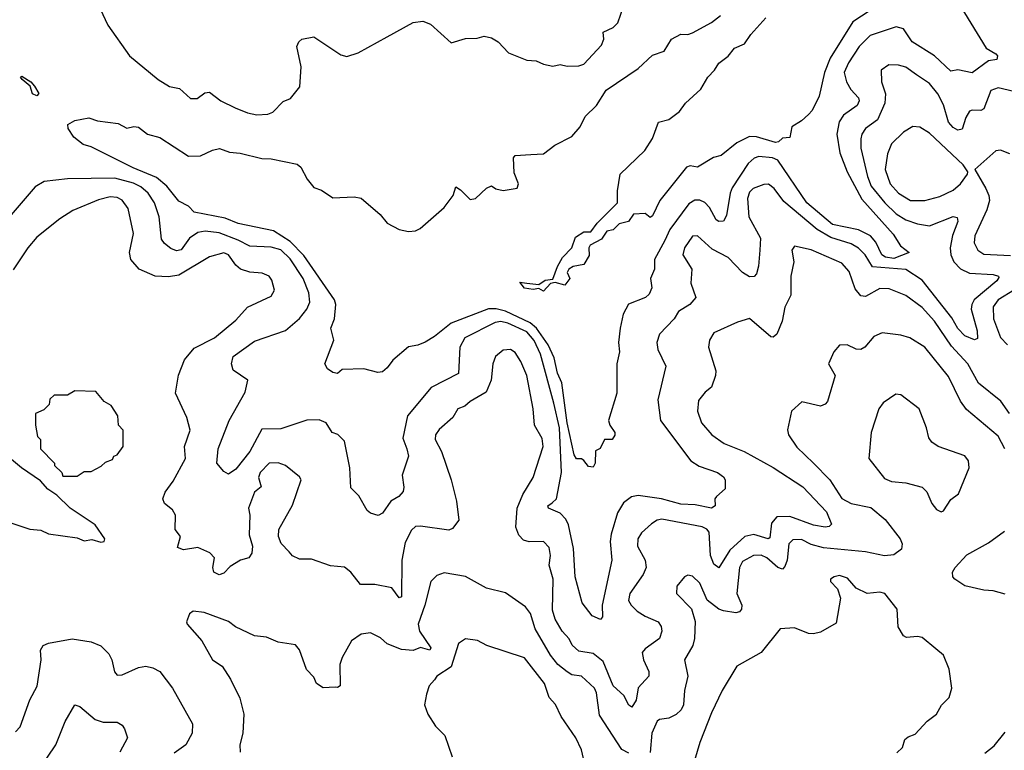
# Model space of a CAD drawing. Extents: x 1468344 to 1613994, y 525695 to 643861.
# Tile 195 of 256: x 1526973 to 1531131, y 587393 to 590478. Entities that reach past the tile are written whole.
import ezdxf

# ---------------------------------------------------------------- set-up
doc = ezdxf.new("R2010")
doc.units = 0

msp = doc.modelspace()

# ---------------------------------------------------------------- linework, layer by layer
at = {"layer": '0CON10XD'}
for points in [[(1530925, 590569.6), (1531055, 590357.3), (1531095, 590334.2), (1531103.3, 590325), (1531100.1, 590309.9), (1531065, 590304.5), (1530995, 590253.8), (1530934.5, 590265.5), (1530905, 590260), (1530836, 590325), (1530742.5, 590385), (1530705, 590439.2), (1530675, 590448), (1530565, 590410.8), (1530518.8, 590365), (1530473.3, 590295), (1530454.7, 590255), (1530465, 590216), (1530483.5, 590183.5), (1530515, 590147.8), (1530518.6, 590135), (1530509.6, 590115), (1530452.5, 590075), (1530433.2, 590046.8), (1530423.8, 589995), (1530436.7, 589915), (1530467, 589835), (1530529.7, 589719.7), (1530661.6, 589571.6), (1530692.6, 589522.6), (1530730, 589495), (1530665, 589469.3), (1530629.5, 589475), (1530614.7, 589485), (1530588.9, 589538.9), (1530565.7, 589565.7), (1530515, 589591), (1530405, 589612.4), (1530296.6, 589705), (1530175, 589885.2), (1530152.5, 589895), (1530095, 589899.6), (1530075, 589892.4), (1530049.9, 589870.1), (1529982, 589768), (1529973, 589745), (1529958.7, 589651.3), (1529945, 589627.5), (1529925.7, 589625.7), (1529915, 589632.5), (1529886.9, 589685), (1529865.9, 589705.9), (1529845, 589715.6), (1529823.9, 589716.1), (1529799.6, 589700.4), (1529718.5, 589591.5), (1529697.6, 589545), (1529654.3, 589465), (1529653.5, 589425), (1529636.8, 589385), (1529642.9, 589345), (1529631.1, 589318.9), (1529615.7, 589305), (1529543.6, 589276.4), (1529521.9, 589235), (1529508.9, 589175), (1529502.5, 589115), (1529505.5, 589075), (1529494.4, 589025), (1529495, 588900), (1529460, 588785), (1529464.6, 588765), (1529486.2, 588735), (1529486.6, 588723.4), (1529475, 588705.7), (1529442.5, 588705), (1529425, 588666.7), (1529405, 588656.7), (1529403.8, 588605), (1529395, 588587.8), (1529375, 588590.6), (1529355, 588616.2), (1529345, 588623.8), (1529325, 588623.8), (1529315, 588640), (1529285.2, 588775), (1529263, 588945), (1529244.7, 588985), (1529230.2, 589050.2), (1529204.9, 589104.9), (1529154.9, 589174.9), (1529128.2, 589198.2), (1529025, 589246.5), (1528985, 589256.6), (1528953.4, 589256.6), (1528795, 589195.9), (1528725, 589140.4), (1528685, 589116.5), (1528655, 589103.3), (1528615, 589095.8), (1528549.3, 589040.7), (1528525, 589007.1), (1528505, 588991.4), (1528485, 588988.6), (1528425.9, 589004.1), (1528335, 589000), (1528315, 588983.3), (1528295, 588988.6), (1528273.4, 589003.4), (1528261.2, 589025), (1528298.9, 589125), (1528287.1, 589175), (1528302.3, 589215), (1528307.5, 589275), (1528302.8, 589295), (1528172.7, 589482.7), (1528115, 589541), (1528045, 589585.8), (1527895, 589617), (1527840.2, 589640.2), (1527709.2, 589665), (1527685, 589690), (1527645, 589711.1), (1527594.8, 589774.8), (1527551, 589811), (1527452, 589852), (1527275, 589941.5), (1527241.1, 589951.1), (1527202, 589982), (1527177.9, 590017.9), (1527176.2, 590035), (1527205, 590052.7), (1527265, 590063.3), (1527300.7, 590050.7), (1527389.3, 590039.3), (1527425, 590020), (1527455, 590026.7), (1527475, 590023.3), (1527512.5, 589995), (1527565, 589980), (1527685, 589901.4), (1527737, 589903), (1527787, 589927), (1527816, 589934), (1527858.3, 589918.3), (1527904.5, 589914.5), (1527995, 589891.4), (1528035, 589890), (1528145, 589867.5), (1528160, 589855), (1528186.2, 589805), (1528215, 589769.6), (1528247.7, 589757.7), (1528295, 589726.1), (1528385, 589730.4), (1528415, 589724), (1528495.7, 589655.7), (1528525, 589618.6), (1528575, 589592), (1528615, 589582.9), (1528645, 589585.7), (1528663.5, 589596.5), (1528765.5, 589684.5), (1528803.8, 589735), (1528815, 589772.5), (1528835, 589760), (1528875, 589718), (1528897.6, 589722.4), (1528945, 589765.7), (1528965, 589776.2), (1528984.1, 589764.1), (1529015, 589756.2), (1529074.1, 589765.9), (1529080, 589785), (1529061.4, 589831.4), (1529058.6, 589895), (1529065.8, 589904.2), (1529130.9, 589909.1), (1529185, 589911.9), (1529232.6, 589947.4), (1529304.3, 589985), (1529339.4, 590025), (1529361.4, 590068.6), (1529408.5, 590115), (1529449.4, 590180.6), (1529585, 590272.2), (1529645, 590328.5), (1529695, 590344.4), (1529725, 590395.5), (1529765, 590416.5), (1529795, 590415.5), (1529815, 590421.9), (1529895, 590466.5), (1529932.9, 590495)], [(1527313.2, 590523.2), (1527344.5, 590454.5), (1527436.2, 590325), (1527557.5, 590225), (1527605, 590195.7), (1527647, 590187), (1527694.5, 590144.5), (1527722.5, 590145), (1527755, 590168.8), (1527775, 590172), (1527822.5, 590135), (1527882.5, 590105), (1527935, 590084.2), (1527975, 590075.8), (1528020.9, 590079.1), (1528042.1, 590087.9), (1528085, 590132.5), (1528116.7, 590145), (1528156, 590195), (1528161.7, 590278.3), (1528143.6, 590365), (1528151.4, 590385), (1528164.5, 590395.5), (1528215, 590405.8), (1528329.1, 590329.1), (1528355, 590321.7), (1528402, 590338), (1528524.3, 590405.7), (1528635, 590465.7), (1528675, 590471.2), (1528708.3, 590458.3), (1528795, 590380.8), (1528855, 590398), (1528905, 590400), (1528935, 590408), (1528965, 590400.8), (1528993.3, 590385), (1529037.3, 590337.3), (1529115, 590307.5), (1529154.2, 590304.2), (1529185, 590290), (1529225, 590281.9), (1529255, 590288.8), (1529285, 590281.4), (1529335, 590282.5), (1529355, 590290), (1529430, 590370), (1529439.2, 590395), (1529437.1, 590425), (1529479.2, 590445), (1529498.6, 590465), (1529525, 590537.5)], [(1530605, 590543.3), (1530491.8, 590468.2), (1530395.2, 590314.8), (1530372, 590255), (1530349.6, 590155), (1530320.5, 590095), (1530305, 590077.1), (1530275, 590050.5), (1530234, 590026), (1530225, 589980), (1530195, 589977.5), (1530178.3, 589961.7), (1530165, 589958.8), (1530085, 589982.5), (1530055, 589984.7), (1530001.7, 589958.3), (1529935, 589904.3), (1529903.6, 589896.4), (1529836.2, 589855), (1529805, 589860), (1529788.8, 589855), (1529675.8, 589714.2), (1529645, 589650), (1529635, 589642.5), (1529615, 589660), (1529565, 589656.7), (1529543.9, 589626.1), (1529505, 589615.6), (1529480, 589590), (1529451.9, 589585), (1529429.5, 589550.5), (1529381.5, 589525), (1529376.5, 589515), (1529378.2, 589481.8), (1529355.9, 589444.1), (1529310, 589435), (1529291.5, 589425), (1529285, 589410), (1529295.6, 589385), (1529275, 589356.7), (1529235, 589367.5), (1529215, 589363.3), (1529185, 589331.2), (1529165, 589342.2), (1529141.7, 589338.3), (1529105, 589344.5), (1529085, 589370), (1529115, 589365.5), (1529165, 589358.9), (1529192.7, 589377.3), (1529225, 589381.4), (1529244, 589436), (1529265, 589473.1), (1529305.2, 589514.8), (1529320.7, 589559.3), (1529355, 589581.8), (1529385, 589581.4), (1529411.5, 589618.5), (1529497.5, 589705), (1529497.5, 589755), (1529508.8, 589825), (1529613.3, 589925), (1529645, 589976.7), (1529671.2, 590045), (1529715, 590055.7), (1529759.8, 590090.2), (1529784.3, 590125.7), (1529850, 590185), (1529879.2, 590235), (1529908, 590265), (1529925, 590293.8), (1529965, 590324.3), (1529992.1, 590357.9), (1530033.8, 590376.2), (1530060.5, 590415), (1530124.4, 590485)], [(1531172, 590175), (1531105, 590190.3), (1531075, 590178.2), (1531045, 590101.1), (1531032.5, 590095), (1530995, 590096.2), (1530985, 590091.5), (1530968.2, 590065), (1530954, 590016), (1530935, 590011.9), (1530915, 590022.1), (1530896.2, 590045), (1530875, 590118.6), (1530850.7, 590165), (1530815, 590208.4), (1530761.1, 590245), (1530715, 590276.7), (1530684.6, 590285.4), (1530643.2, 590286.8), (1530611.2, 590265), (1530612, 590215), (1530630, 590165), (1530627.1, 590125), (1530595.9, 590055), (1530545, 590017.9), (1530529.7, 589995), (1530524.8, 589975.2), (1530524.8, 589935), (1530553.8, 589815), (1530569.4, 589775), (1530626.5, 589705), (1530675, 589657.5), (1530715, 589632.5), (1530765, 589615.2), (1530815, 589606.8), (1530915, 589646.2), (1530932.9, 589642.9), (1530934.5, 589625), (1530912.9, 589567.1), (1530902, 589515), (1530905.9, 589485), (1530918.8, 589455), (1530946, 589426), (1530985, 589407.3), (1531085, 589401.8), (1531107.5, 589395), (1531108.9, 589388.9), (1531099.5, 589375), (1531004.7, 589295), (1530993.8, 589275), (1530991.6, 589255), (1531016.2, 589163.8), (1531018.3, 589131.7), (1531005, 589126), (1530965, 589142.7), (1530935, 589173.5), (1530909.2, 589219.2), (1530785, 589377.3), (1530715, 589422.5), (1530574.8, 589434.8), (1530544.2, 589485), (1530515, 589513.2), (1530485, 589532), (1530398.6, 589558.6), (1530341.4, 589591.4), (1530200.5, 589710.5), (1530160, 589765), (1530135, 589782.9), (1530115, 589782.5), (1530070, 589765), (1530055, 589749.4), (1530046.8, 589723.2), (1530052.7, 589645), (1530101.2, 589555), (1530098.8, 589505), (1530093.7, 589436.3), (1530085.4, 589405), (1530075, 589393.5), (1530055, 589392.3), (1530025, 589410.7), (1529965, 589473.4), (1529898.1, 589508.1), (1529835, 589565.6), (1529815, 589564), (1529780, 589515), (1529773.8, 589485), (1529811.9, 589425), (1529806.7, 589365), (1529828.2, 589305), (1529803.3, 589275), (1529754.8, 589245.2), (1529737.5, 589215), (1529675, 589150), (1529663.8, 589115), (1529668.2, 589085), (1529701.1, 589015), (1529667.6, 588872.4), (1529679.6, 588785), (1529806.9, 588615), (1529842.6, 588592.6), (1529920, 588565), (1529945, 588547.5), (1529952, 588535), (1529952.7, 588497.3), (1529915.4, 588464.6), (1529909.4, 588455), (1529909.6, 588425), (1529895.3, 588414.7), (1529825, 588429.5), (1529765, 588431.4), (1529683.9, 588453.9), (1529585, 588468.8), (1529557.4, 588462.6), (1529522.6, 588437.4), (1529497.5, 588395), (1529470.3, 588305), (1529466.9, 588275), (1529473.9, 588195), (1529432.2, 588005), (1529434.3, 587955.7), (1529425.5, 587944.5), (1529390.9, 587960.9), (1529347.9, 588015), (1529319.2, 588125), (1529311.4, 588245), (1529291.2, 588345), (1529279.1, 588369.1), (1529255, 588394.1), (1529206.2, 588415), (1529202.9, 588425), (1529222, 588438), (1529239.5, 588455), (1529260.6, 588565), (1529252.7, 588755), (1529229, 588859), (1529173.1, 589065), (1529145, 589123.8), (1529115, 589160), (1529035, 589195.7), (1529005, 589202.7), (1528980.7, 589199.3), (1528852.8, 589135), (1528832, 589095), (1528826.4, 588983.6), (1528710, 588925), (1528610.7, 588805), (1528590.9, 588710.9), (1528608, 588665), (1528615.5, 588635), (1528587.9, 588555), (1528595.8, 588504.2), (1528592, 588485), (1528573.8, 588465), (1528540, 588445), (1528505, 588393.3), (1528486.2, 588383.8), (1528455, 588393.3), (1528440, 588405), (1528405, 588466.7), (1528370.9, 588500.9), (1528367.5, 588585), (1528345, 588697.5), (1528315.8, 588725.8), (1528292.5, 588735), (1528267.5, 588775), (1528237.9, 588787.9), (1528185, 588786.2), (1528075, 588750.3), (1527995, 588748.8), (1527945.2, 588654.8), (1527885, 588579.4), (1527855, 588558.8), (1527835, 588570), (1527806, 588605), (1527811.2, 588665), (1527857.7, 588785), (1527924.6, 588905), (1527935.7, 588955), (1527875, 588997.5), (1527868, 589025), (1527873.8, 589055), (1527965, 589120.9), (1528094.8, 589165.2), (1528155, 589216.7), (1528185.3, 589255), (1528197.6, 589285), (1528193.9, 589325), (1528169.6, 589385), (1528115, 589468.1), (1528075, 589505.6), (1528035, 589516.6), (1527945, 589520.9), (1527895, 589547.3), (1527815, 589578.1), (1527755.6, 589584.4), (1527725, 589579.3), (1527689.6, 589555), (1527654.7, 589505.3), (1527635, 589501.5), (1527611.7, 589511.7), (1527585, 589532.2), (1527571.3, 589551.3), (1527561.6, 589645), (1527542, 589705), (1527515.2, 589745), (1527485, 589772.2), (1527453.1, 589786.9), (1527375, 589808.3), (1527175, 589805.3), (1527075.4, 589794.6), (1527038.1, 589771.9), (1526885, 589594)], [(1527045, 590156.7), (1527027.3, 590165), (1527016.8, 590196.8), (1526983.1, 590225), (1526976.7, 590235), (1526981.2, 590238.8), (1527019.4, 590215), (1527035, 590197.8), (1527054.2, 590165.8), (1527045, 590156.7)], [(1530795, 589714.8), (1530859, 589731), (1530915, 589757.7), (1530945.8, 589784.2), (1530976.2, 589825), (1530976.7, 589835), (1530957.5, 589865), (1530815, 589999.1), (1530775, 590023.5), (1530745, 590026.5), (1530705, 590002.7), (1530655, 589954.3), (1530638.1, 589911.9), (1530628.8, 589845), (1530649.3, 589785), (1530685, 589745.2), (1530735, 589714.8), (1530795, 589714.8)], [(1531155, 589911.1), (1531115, 589927.1), (1531095.5, 589924.5), (1531006.7, 589845), (1531052.7, 589765), (1531066.5, 589735), (1531068.6, 589715), (1531057.5, 589675), (1531006.9, 589565), (1531004.7, 589535), (1531019.1, 589505), (1531045, 589487.1), (1531157.4, 589482.6)], [(1528942.5, 588905), (1528875, 588865.9), (1528853.5, 588846.5), (1528823.6, 588835), (1528801.7, 588798.3), (1528745, 588747.5), (1528729.1, 588725), (1528727.9, 588705), (1528754, 588654), (1528795.5, 588535), (1528818.2, 588445), (1528828, 588365), (1528800.7, 588329.3), (1528785, 588321.5), (1528665, 588339.2), (1528645, 588337.3), (1528627.3, 588322.7), (1528600.5, 588269.5), (1528586.4, 588195), (1528585, 588040), (1528575, 588036), (1528545, 588078.1), (1528473.1, 588093.1), (1528412.7, 588092.7), (1528372, 588145), (1528345, 588165.6), (1528285, 588172), (1528205, 588200), (1528155, 588200), (1528125, 588213.8), (1528110.8, 588230.8), (1528076.4, 588266.4), (1528066, 588296), (1528066.9, 588325), (1528125, 588428), (1528161.1, 588535), (1528155, 588547.8), (1528095.6, 588595), (1528065, 588606.7), (1528026.7, 588605), (1527988.6, 588565), (1527981.9, 588545), (1527992.5, 588505), (1527965, 588482.5), (1527938.6, 588415), (1527944.5, 588385), (1527942.5, 588302.5), (1527955.8, 588255), (1527952.5, 588225), (1527940, 588205), (1527905, 588195.6), (1527861.3, 588168.7), (1527835, 588141.2), (1527815, 588132.9), (1527792.1, 588145), (1527788.9, 588165), (1527795.7, 588205), (1527775.9, 588225.9), (1527725, 588248.5), (1527665, 588239.6), (1527639.4, 588249.4), (1527652.5, 588295), (1527628.8, 588325), (1527631.1, 588385), (1527618.5, 588408.5), (1527584.4, 588435), (1527577.9, 588455), (1527587.6, 588482.4), (1527620.4, 588529.6), (1527672.9, 588625), (1527668.1, 588675), (1527692.7, 588745), (1527678.2, 588798.2), (1527630.9, 588900.9), (1527642.9, 588977.1), (1527669.1, 589040.9), (1527709.8, 589090.2), (1527795.5, 589135), (1527885, 589209.1), (1527935, 589263.6), (1528035, 589310.8), (1528048.6, 589335), (1528037.6, 589377.6), (1528026, 589395), (1527997.4, 589407.4), (1527945, 589412.3), (1527905, 589424.6), (1527885, 589441.1), (1527855.2, 589485), (1527835, 589493.8), (1527775, 589476.1), (1527645, 589399.1), (1527601.3, 589391.3), (1527544.9, 589394.9), (1527477.8, 589425), (1527442.5, 589465), (1527436.4, 589495), (1527453.1, 589575), (1527430.7, 589680.7), (1527405, 589716.2), (1527385, 589726.6), (1527355, 589729.1), (1527305, 589716.7), (1527197.6, 589672.4), (1527142.7, 589637.3), (1527045, 589560), (1527007.3, 589515), (1526945, 589421.1)], [(1531152.9, 588815), (1531116.5, 588866.5), (1531022.6, 588942.6), (1530977.4, 589025), (1530908.8, 589098.8), (1530836.7, 589205), (1530785, 589262.4), (1530715, 589313.4), (1530645, 589341.8), (1530605, 589343.2), (1530545, 589308.9), (1530525, 589311.5), (1530501.9, 589341.9), (1530476.5, 589415), (1530445, 589449.4), (1530315, 589506.2), (1530245, 589522), (1530234.5, 589505), (1530242.5, 589455), (1530229.6, 589395), (1530229.6, 589315), (1530205, 589264.2), (1530193.1, 589205), (1530169.9, 589150.1), (1530155, 589137.5), (1530145, 589138.8), (1530055, 589215.8), (1530005, 589200.6), (1529904, 589156), (1529886.4, 589125), (1529882.5, 589095), (1529912.9, 588995), (1529911.9, 588975), (1529895, 588926.2), (1529868, 588905), (1529840.4, 588869.6), (1529835.5, 588825), (1529852.5, 588775), (1529895.5, 588725), (1529948, 588688), (1530033.3, 588655), (1530155, 588586.1), (1530280, 588505), (1530380.2, 588400.2), (1530402, 588348), (1530392.2, 588337.8), (1530375, 588334.6), (1530325, 588343.7), (1530225, 588380), (1530171.2, 588378.8), (1530148.7, 588351.3), (1530140.9, 588289.1), (1530134.5, 588285.5), (1530073.2, 588303.2), (1530035, 588295.2), (1529972.7, 588237.3), (1529925, 588163.5), (1529905, 588178.2), (1529890.2, 588215), (1529884.3, 588314.3), (1529875, 588326.7), (1529855, 588335.8), (1529685, 588369), (1529665, 588364.3), (1529641.4, 588348.6), (1529599.6, 588310.4), (1529583.1, 588285), (1529582.4, 588255), (1529614.6, 588195), (1529618.5, 588165), (1529606.2, 588135), (1529549.6, 588055), (1529544.6, 588025), (1529555.4, 588005), (1529580.8, 587980.8), (1529615, 587958.6), (1529669.4, 587935), (1529681.5, 587915), (1529684.4, 587895), (1529675, 587864.2), (1529615, 587821.1), (1529602.1, 587805), (1529607.7, 587775), (1529630.6, 587725), (1529630, 587705), (1529585, 587656), (1529576.4, 587603.6), (1529558.8, 587575), (1529545, 587582.5), (1529524.6, 587624.6), (1529478.9, 587665), (1529437.7, 587767.7), (1529395, 587801.4), (1529335, 587811.1), (1529306.2, 587836.2), (1529293, 587863), (1529264.2, 587895), (1529235, 587946.7), (1529222.7, 587985), (1529225.6, 588115), (1529208.4, 588175), (1529215.2, 588215), (1529209, 588249), (1529185, 588274.3), (1529125, 588272.8), (1529100.5, 588280.5), (1529081.3, 588301.3), (1529067.9, 588335), (1529073.3, 588415), (1529097.5, 588472.5), (1529142.1, 588545), (1529183.6, 588675), (1529179.3, 588709.3), (1529146.4, 588765), (1529141.2, 588835), (1529115, 588976), (1529089.6, 589035), (1529065, 589072.5), (1529045, 589085.6), (1529015, 589082.5), (1528981.9, 589055), (1528971.5, 589025), (1528963.9, 588955), (1528942.5, 588905)], [(1531175, 589336.6), (1531105.9, 589295), (1531083.8, 589265), (1531085.7, 589215), (1531115.5, 589135.5), (1531145, 589105.3)], [(1531133.9, 588666.1), (1531105, 588718.6), (1530971.1, 588831.1), (1530946.5, 588866.5), (1530895, 588971.1), (1530795, 589094.4), (1530732.5, 589135), (1530693.8, 589146.2), (1530615, 589155.5), (1530580, 589140), (1530541.9, 589095), (1530525, 589084.5), (1530506.2, 589086.2), (1530467.5, 589105), (1530435, 589104), (1530411.4, 589075), (1530388.9, 589025), (1530416.9, 588975), (1530384.7, 588865), (1530375, 588853.6), (1530355, 588845.8), (1530275.8, 588864.2), (1530232.5, 588825), (1530215.9, 588745.9), (1530219.2, 588725), (1530255, 588672.9), (1530325, 588604.5), (1530394.5, 588534.5), (1530445, 588455.3), (1530484.2, 588435), (1530568.2, 588418.2), (1530627.8, 588367.8), (1530690.8, 588285), (1530700, 588265), (1530697.5, 588242.5), (1530665, 588218.5), (1530625, 588213.9), (1530545, 588231.3), (1530367.2, 588247.2), (1530315, 588262.1), (1530275, 588282.5), (1530238.3, 588281.7), (1530220.7, 588265), (1530214.6, 588195), (1530205, 588168.2), (1530195, 588157.8), (1530175, 588164.3), (1530127.9, 588205), (1530105, 588216.1), (1530072.5, 588215), (1530025, 588189.6), (1530012.9, 588165), (1530001.7, 588055), (1530022.7, 588005), (1530021.3, 587988.7), (1530013.1, 587976.9), (1529997.4, 587972.6), (1529945, 587981.1), (1529925, 587988.4), (1529875.9, 588025.9), (1529845, 588098.1), (1529815, 588128), (1529795, 588132.5), (1529780, 588125), (1529748, 588085), (1529747.5, 588055), (1529810.2, 587990.2), (1529826, 587936), (1529822.6, 587865), (1529815.3, 587835), (1529781.2, 587775), (1529794, 587705), (1529780, 587645), (1529775.8, 587585), (1529766.5, 587563.5), (1529745.6, 587544.4), (1529715, 587528.8), (1529675, 587522.5), (1529665, 587515.6), (1529642.2, 587465), (1529635, 587383.8)], [(1527215, 588550), (1527245, 588570), (1527275, 588570), (1527317, 588593), (1527335, 588610), (1527365, 588620), (1527370, 588635), (1527385, 588640), (1527410, 588675), (1527410, 588745), (1527390, 588765), (1527387.5, 588805), (1527359.3, 588849.3), (1527330, 588865), (1527295, 588907.5), (1527205, 588910), (1527175, 588892.5), (1527118.3, 588891.7), (1527100, 588875), (1527097, 588853), (1527075, 588830), (1527040, 588815), (1527040, 588765), (1527048.3, 588718.3), (1527060, 588705), (1527060, 588665), (1527120, 588605), (1527120, 588595), (1527150, 588565), (1527155, 588550), (1527215, 588550)], [(1530865, 588399.2), (1530875, 588404), (1530905, 588452), (1530938, 588475), (1530982.9, 588585), (1530980, 588615), (1530965, 588635.7), (1530852.5, 588675), (1530825, 588693.3), (1530812.3, 588712.3), (1530802.5, 588755), (1530771.9, 588835), (1530695, 588894.2), (1530673.8, 588896.2), (1530619.7, 588860.3), (1530601.4, 588835), (1530569.4, 588735), (1530559.2, 588625), (1530625, 588540.5), (1530655, 588527.9), (1530715, 588522.7), (1530785, 588504.3), (1530804.6, 588484.6), (1530825.8, 588435), (1530845, 588409.2), (1530865, 588399.2)], [(1526935, 588353.3), (1527015.9, 588325.9), (1527062.3, 588322.3), (1527095, 588306), (1527215, 588290), (1527245, 588277.5), (1527277.5, 588282.5), (1527315, 588271.2), (1527330, 588275), (1527332.5, 588285), (1527291.2, 588345), (1527185.7, 588415), (1527129.8, 588469.8), (1527091.1, 588495), (1527060.2, 588530.2), (1526980.6, 588585), (1526896.1, 588656.1)], [(1531135, 588052.1), (1531085, 588066.5), (1531045, 588068.8), (1530965, 588086.5), (1530922, 588115), (1530914.2, 588125), (1530913.1, 588145), (1530923.1, 588165), (1530972.7, 588217.3), (1531065, 588269.1), (1531131.8, 588318.2)], [(1529545, 587380.2), (1529515.5, 587395.5), (1529421, 587541), (1529408.7, 587635), (1529400.3, 587655), (1529345.8, 587705.8), (1529305, 587711.6), (1529285, 587723.3), (1529245, 587754.2), (1529215, 587794), (1529150.5, 587905), (1529130, 587970), (1529109.1, 587999.1), (1529025, 588057.1), (1528945, 588076.7), (1528855, 588126.9), (1528765, 588141.4), (1528735, 588131.4), (1528709.4, 588105), (1528684.4, 588005), (1528655.3, 587925), (1528661.4, 587895), (1528709.8, 587825), (1528705.5, 587815), (1528665, 587826.8), (1528635.3, 587814.7), (1528585, 587818), (1528525, 587841.9), (1528496.9, 587866.9), (1528455, 587888.9), (1528415, 587882.5), (1528374.5, 587855), (1528334.4, 587785), (1528324.4, 587755), (1528326.9, 587665), (1528315, 587657.5), (1528305, 587658.9), (1528255, 587656.9), (1528225.8, 587675), (1528215, 587701.2), (1528183.8, 587733.8), (1528155, 587817.5), (1528137.7, 587837.7), (1528065, 587848.8), (1528015, 587870), (1527965, 587876.2), (1527884.3, 587914.3), (1527855, 587936.2), (1527752.5, 587975), (1527705, 587980.8), (1527690.5, 587969.5), (1527677.5, 587935), (1527680, 587925), (1527742, 587855), (1527786.7, 587775), (1527828.1, 587748.1), (1527863.4, 587693.4), (1527902.2, 587612.2), (1527919.1, 587545), (1527915.6, 587465), (1527903.1, 587415), (1527903.3, 587385)], [(1530677.7, 587382.3), (1530702, 587405), (1530711.2, 587438.8), (1530725, 587450), (1530755, 587460), (1530805.7, 587515), (1530844.3, 587545), (1530866.6, 587583.4), (1530898, 587615), (1530910, 587655), (1530898.2, 587735), (1530874.4, 587795), (1530841.5, 587821.5), (1530785, 587868.8), (1530765, 587873.3), (1530718.3, 587868.3), (1530705.8, 587875.8), (1530683.4, 587913.4), (1530679.2, 587989.2), (1530626.7, 588055), (1530605, 588060), (1530552.5, 588055), (1530505, 588076.7), (1530469.7, 588119.7), (1530435, 588130.8), (1530413.3, 588125), (1530397.5, 588115), (1530396.7, 588105), (1530426.2, 588075), (1530439.2, 588035), (1530420.6, 587929.4), (1530355, 587891.9), (1530325, 587884.3), (1530305, 587885.8), (1530245, 587909.5), (1530185, 587906), (1530105, 587806.2), (1530001.7, 587748.3), (1529940, 587645), (1529895, 587551.2), (1529845.7, 587425), (1529816.2, 587326.2)], [(1526955, 587470), (1526975, 587492), (1527015.4, 587605), (1527046.1, 587663.9), (1527062.9, 587775), (1527060.7, 587815), (1527071.8, 587835), (1527095, 587844.8), (1527195, 587862.8), (1527275, 587850), (1527315, 587834.4), (1527349.8, 587799.8), (1527362.5, 587775), (1527373.6, 587723.6), (1527385, 587710), (1527405, 587711.1), (1527475, 587742.7), (1527505, 587748.2), (1527535, 587741.2), (1527564.4, 587725), (1527618.5, 587655), (1527703.1, 587505), (1527700.5, 587465), (1527674.6, 587415), (1527625, 587380)], [(1529370.5, 587285), (1529346, 587395), (1529321.7, 587445), (1529259.6, 587535), (1529235.4, 587585.4), (1529208.5, 587615), (1529189.6, 587675), (1529105, 587783.3), (1528945.8, 587835.8), (1528905.7, 587855.7), (1528855, 587863.3), (1528826.4, 587843.6), (1528794.7, 587745.3), (1528733.9, 587706.1), (1528725, 587690), (1528702.5, 587665), (1528690.7, 587629.3), (1528682.5, 587585), (1528696.7, 587545), (1528728.8, 587495), (1528768.8, 587455), (1528800, 587365)], [(1527055, 587311.9), (1527125.5, 587415), (1527165, 587513.8), (1527205, 587584), (1527227.1, 587577.1), (1527292, 587522), (1527325, 587511.8), (1527385, 587510.8), (1527405, 587498.8), (1527415, 587483.3), (1527428, 587445), (1527395.4, 587385)], [(1531048.9, 587381.1), (1531088.2, 587411.8), (1531135, 587468.8)]]:
    msp.add_lwpolyline(points, dxfattribs=at)

doc.saveas('drawing.dxf')
